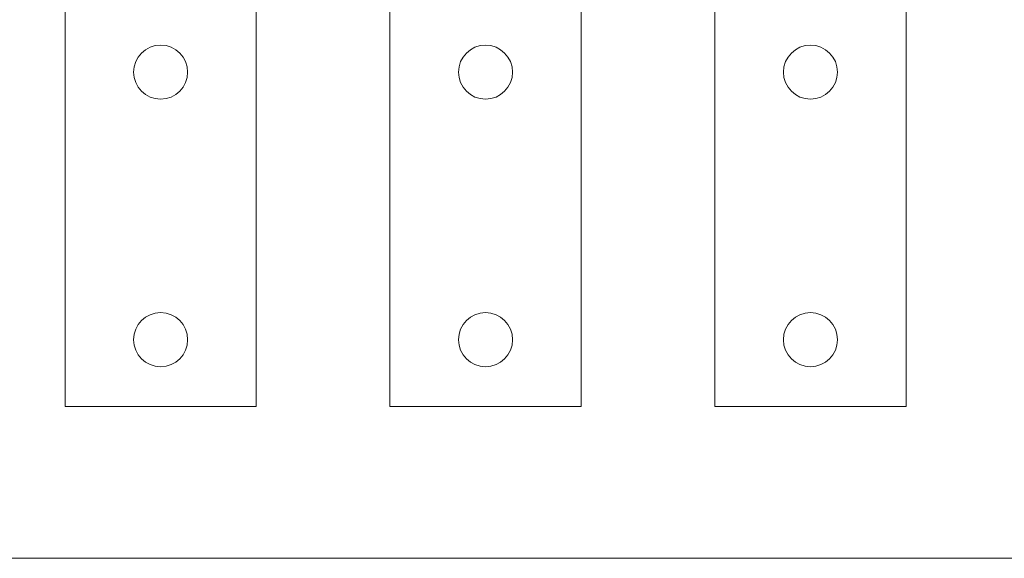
# Model space of a CAD drawing. Header units: millimetres. Extents: x -128 to 128, y -97 to 97.
# Tile 7 of 27: x -52 to 0, y -86 to -58. Entities that reach past the tile are written whole.
import ezdxf

# ---------------------------------------------------------------- set-up
doc = ezdxf.new("R2010")
doc.units = ezdxf.units.MM
doc.header["$MEASUREMENT"] = 0
doc.layers.add('Ebene 1', color=7, linetype='Continuous')

msp = doc.modelspace()

# ---------------------------------------------------------------- linework, layer by layer
at = {"layer": 'Ebene 1', "lineweight": 20}
for points in [[(-49.3614, -78.4186), (-49.3614, -78.4186), (-39.3612, -78.4186), (-39.3612, -78.4186), (-39.3612, -78.4186), (-39.3612, -78.4186), (-39.3612, -57.4185), (-39.3612, -57.4185), (-39.3612, -57.4185), (-39.3612, -57.4185), (-49.3614, -57.4185), (-49.3614, -57.4185), (-49.3614, -57.4185), (-49.3614, -57.4185), (-49.3614, -78.4186), (-49.3614, -78.4186)], [(-32.3614, -78.4186), (-32.3614, -78.4186), (-22.3615, -78.4186), (-22.3615, -78.4186), (-22.3615, -78.4186), (-22.3615, -78.4186), (-22.3615, -57.4185), (-22.3615, -57.4185), (-22.3615, -57.4185), (-22.3615, -57.4185), (-32.3614, -57.4185), (-32.3614, -57.4185), (-32.3614, -57.4185), (-32.3614, -57.4185), (-32.3614, -78.4186), (-32.3614, -78.4186)], [(-15.3614, -78.4186), (-15.3614, -78.4186), (-5.3615, -78.4186), (-5.3615, -78.4186), (-5.3615, -78.4186), (-5.3615, -78.4186), (-5.3615, -57.4185), (-5.3615, -57.4185), (-5.3615, -57.4185), (-5.3615, -57.4185), (-15.3614, -57.4185), (-15.3614, -57.4185), (-15.3614, -57.4185), (-15.3614, -57.4185), (-15.3614, -78.4186), (-15.3614, -78.4186)], [(-45.7754, -60.9187), (-45.7754, -60.1377), (-45.1425, -59.5045), (-44.3614, -59.5045), (-44.3614, -59.5045), (-43.5804, -59.5045), (-42.9472, -60.1377), (-42.9472, -60.9187), (-42.9472, -60.9187), (-42.9472, -61.6998), (-43.5804, -62.3327), (-44.3614, -62.3327), (-44.3614, -62.3327), (-45.1425, -62.3327), (-45.7754, -61.6998), (-45.7754, -60.9187)], [(-28.7757, -60.9187), (-28.7757, -60.1377), (-28.1425, -59.5045), (-27.3614, -59.5045), (-27.3614, -59.5045), (-26.5804, -59.5045), (-25.9472, -60.1377), (-25.9472, -60.9187), (-25.9472, -60.9187), (-25.9472, -61.6998), (-26.5804, -62.3327), (-27.3614, -62.3327), (-27.3614, -62.3327), (-28.1425, -62.3327), (-28.7757, -61.6998), (-28.7757, -60.9187)], [(-11.7757, -60.9187), (-11.7757, -60.1377), (-11.1425, -59.5045), (-10.3614, -59.5045), (-10.3614, -59.5045), (-9.5804, -59.5045), (-8.9471, -60.1377), (-8.9471, -60.9187), (-8.9471, -60.9187), (-8.9471, -61.6998), (-9.5804, -62.3327), (-10.3614, -62.3327), (-10.3614, -62.3327), (-11.1425, -62.3327), (-11.7757, -61.6998), (-11.7757, -60.9187)], [(-45.7754, -74.9187), (-45.7754, -74.1376), (-45.1425, -73.5044), (-44.3614, -73.5044), (-44.3614, -73.5044), (-43.5804, -73.5044), (-42.9472, -74.1376), (-42.9472, -74.9187), (-42.9472, -74.9187), (-42.9472, -75.6996), (-43.5804, -76.3328), (-44.3614, -76.3328), (-44.3614, -76.3328), (-45.1425, -76.3328), (-45.7754, -75.6996), (-45.7754, -74.9187)], [(-28.7757, -74.9187), (-28.7757, -74.1376), (-28.1425, -73.5044), (-27.3614, -73.5044), (-27.3614, -73.5044), (-26.5804, -73.5044), (-25.9472, -74.1376), (-25.9472, -74.9187), (-25.9472, -74.9187), (-25.9472, -75.6996), (-26.5804, -76.3328), (-27.3614, -76.3328), (-27.3614, -76.3328), (-28.1425, -76.3328), (-28.7757, -75.6996), (-28.7757, -74.9187)], [(-11.7757, -74.9187), (-11.7757, -74.1376), (-11.1425, -73.5044), (-10.3614, -73.5044), (-10.3614, -73.5044), (-9.5804, -73.5044), (-8.9471, -74.1376), (-8.9471, -74.9187), (-8.9471, -74.9187), (-8.9471, -75.6996), (-9.5804, -76.3328), (-10.3614, -76.3328), (-10.3614, -76.3328), (-11.1425, -76.3328), (-11.7757, -75.6996), (-11.7757, -74.9187)]]:
    msp.add_open_spline(points, degree=3, knots=[0, 0, 0, 0, 0.2, 0.2, 0.2, 0.2, 0.4, 0.4, 0.4, 0.4, 0.6, 0.6, 0.6, 0.6, 1, 1, 1, 1], dxfattribs=at)
msp.add_open_spline([(-94.5469, -86.3586), (-94.5469, -86.3586), (0.9243, -86.3586), (0.9243, -86.3586)], degree=3, dxfattribs=at)

doc.saveas('drawing.dxf')
